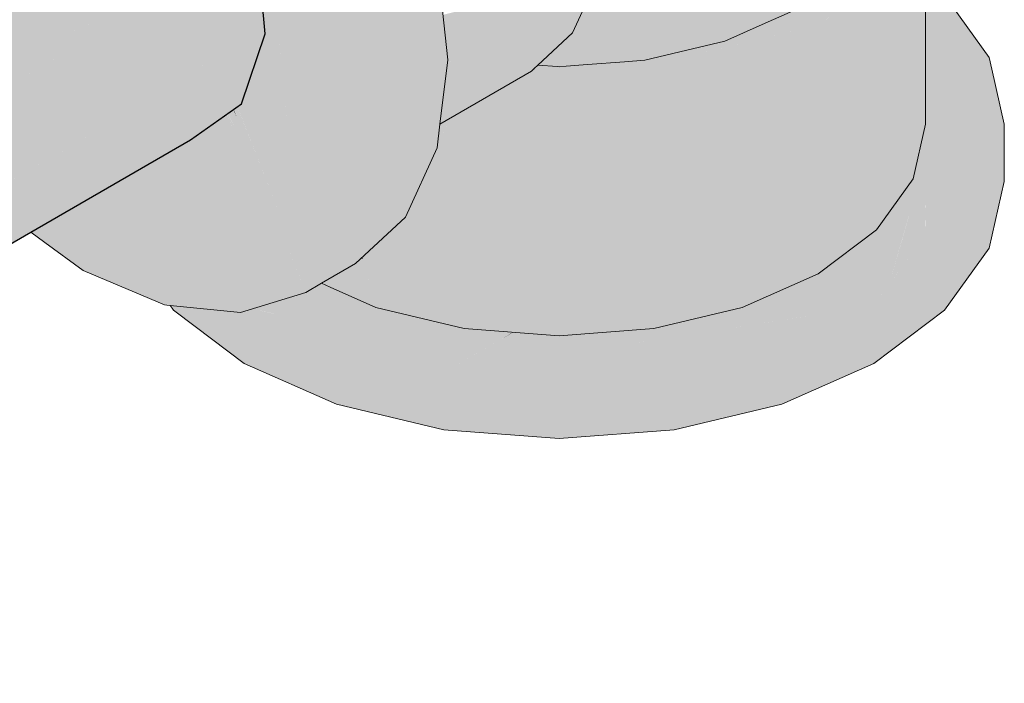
# Model space of a CAD drawing. Header units: millimetres. Extents: x 2 to 902, y -447 to 199.
# Tile 214 of 256: x 37.029 to 37.262, y 95.185 to 95.342. Entities that reach past the tile are written whole.
import ezdxf

# ---------------------------------------------------------------- set-up
doc = ezdxf.new("R2010")
doc.units = ezdxf.units.MM
doc.header["$MEASUREMENT"] = 0
doc.layers.add('AF-Condutos', color=4, linetype='Continuous', lineweight=25)
doc.layers.add('AF-Conexões', color=9, linetype='Continuous', lineweight=18)

msp = doc.modelspace()

# ---------------------------------------------------------------- hatches: boundary and pattern name
at = {"layer": 'AF-Condutos', "linetype": 'Continuous'}
for points in [[(36.83346, 95.23732), (37.08524, 95.36011), (37.07624, 95.38331), (36.83127, 95.24188)], [(36.84195, 95.21965), (37.08524, 95.36011), (36.83539, 95.23826), (36.83346, 95.23732), (36.83376, 95.23669), (36.83925, 95.22527), (36.84107, 95.21914)], [(36.84229, 95.21506), (37.08713, 95.33834), (37.08524, 95.36011), (36.84107, 95.21914)], [(36.84688, 95.19963), (37.08713, 95.33834), (36.84402, 95.21593), (36.84229, 95.21506), (36.84243, 95.21457), (36.84514, 95.20547), (36.84582, 95.19902)], [(37.06951, 95.31329), (37.08157, 95.32178), (37.08713, 95.33834), (37.02031, 95.29976), (36.8486, 95.20062), (36.84582, 95.19902), (36.84612, 95.19624), (36.86223, 95.20483), (37.02874, 95.29361), (36.86223, 95.20483), (36.84844, 95.19748), (36.84612, 95.19624), (36.84616, 95.19585), (36.84637, 95.19394), (36.84816, 95.19517), (36.84637, 95.19394), (36.8471, 95.18708), (36.84713, 95.18672), (36.84718, 95.18713), (36.84713, 95.18672), (36.84716, 95.18645), (36.89418, 95.2147), (36.8471, 95.18641), (36.89828, 95.21596), (37.03053, 95.29231), (36.89828, 95.21596), (36.8471, 95.18641), (36.84705, 95.186), (36.84697, 95.18534), (36.90072, 95.21671), (37.03154, 95.29157), (36.90072, 95.21671), (36.84696, 95.1853), (36.8469, 95.18483), (36.90358, 95.2176), (36.8469, 95.18483), (36.8469, 95.18477), (36.90396, 95.21771), (37.03169, 95.29146)]]:
    msp.add_hatch(color=151, dxfattribs=at).paths.add_polyline_path(points)
at = {"layer": 'AF-Conexões', "linetype": 'Continuous'}
for points in [[(37.00682, 95.46442), (37.02479, 95.46263), (37.02645, 95.4584), (37.05444, 95.43953), (37.05441, 95.43959), (37.05444, 95.43953), (37.07982, 95.42242), (37.05444, 95.43953), (37.02645, 95.4584), (37.05888, 95.42806), (37.02645, 95.4584), (37.03053, 95.44807), (37.02643, 95.45839), (37.03049, 95.44813), (37.04132, 95.4207), (37.04193, 95.41914), (37.04407, 95.41843), (37.03181, 95.44625), (37.03847, 95.43682), (37.03181, 95.44625), (37.04407, 95.41843), (37.04975, 95.41654), (37.05358, 95.41541), (37.04975, 95.41654), (37.04407, 95.41843), (37.05262, 95.4114), (37.06159, 95.40407), (37.05808, 95.40904), (37.06536, 95.41136), (37.05371, 95.41523), (37.06536, 95.41136), (37.06515, 95.4119), (37.06536, 95.41136), (37.08114, 95.40724), (37.06512, 95.41199), (37.08114, 95.40724), (37.08124, 95.40609), (37.08114, 95.40724), (37.06536, 95.41136), (37.06669, 95.40794), (37.06536, 95.41136), (37.05808, 95.40904), (37.06159, 95.40407), (37.07125, 95.39618), (37.07066, 95.3977), (37.07125, 95.39618), (37.06159, 95.40407), (37.05262, 95.4114), (37.06168, 95.40394), (37.07127, 95.39613), (37.08293, 95.38664), (37.08295, 95.38644), (37.0842, 95.37204), (37.08295, 95.38644), (37.08293, 95.38664), (37.07127, 95.39613), (37.07132, 95.39601), (37.07127, 95.39613), (37.06168, 95.40394), (37.07624, 95.38331), (37.08524, 95.36011), (37.08599, 95.35144), (37.08583, 95.35859), (37.08599, 95.35144), (37.08945, 95.34523), (37.0884, 95.35197), (37.08557, 95.3701), (37.0884, 95.35197), (37.08945, 95.34523), (37.08885, 95.3508), (37.08701, 95.36806), (37.08524, 95.38455), (37.083, 95.4055), (37.0813, 95.42142), (37.07981, 95.4225), (37.05364, 95.44159), (37.02876, 95.45973), (37.0813, 95.42142), (37.09456, 95.29746), (37.0963, 95.28121), (37.09645, 95.27974), (37.09747, 95.28069), (37.09805, 95.28123), (37.09601, 95.2983), (37.09678, 95.29874), (37.09601, 95.2983), (37.09805, 95.28123), (37.09747, 95.28069), (37.09645, 95.27974), (37.09816, 95.28038), (37.09889, 95.28201), (37.10989, 95.30631), (37.09889, 95.28201), (37.09816, 95.28038), (37.09645, 95.27974), (37.09672, 95.27722), (37.10045, 95.27937), (37.0995, 95.27979), (37.10045, 95.27937), (37.10851, 95.28402), (37.10856, 95.2882), (37.10139, 95.28432), (37.10856, 95.2882), (37.11074, 95.293), (37.10956, 95.2919), (37.11078, 95.30682), (37.10956, 95.2919), (37.11074, 95.293), (37.11407, 95.30872), (37.11074, 95.293), (37.11601, 95.30464), (37.1146, 95.30903), (37.11854, 95.32543), (37.1146, 95.30903), (37.11601, 95.30464), (37.11669, 95.31024), (37.1253, 95.31521), (37.11669, 95.31024), (37.11601, 95.30464), (37.10856, 95.2882), (37.10851, 95.28402), (37.12035, 95.295), (37.12779, 95.31144), (37.12847, 95.31704), (37.13033, 95.33224), (37.11601, 95.34916), (37.13033, 95.33224), (37.12779, 95.35596), (37.10856, 95.37419), (37.09672, 95.39884), (37.10856, 95.37419), (37.12779, 95.35596), (37.12035, 95.381), (37.10851, 95.40564), (37.09308, 95.42822), (37.06334, 95.44038), (37.04407, 95.45443), (37.02996, 95.46043), (37.03313, 95.46226), (37.02996, 95.46043), (37.04407, 95.45443), (37.06334, 95.44038), (37.09308, 95.42822), (37.07512, 95.44718), (37.05585, 95.46123), (37.04175, 95.46723), (37.03657, 95.46943), (37.0186, 95.47122), (37.00318, 95.46646), (36.9914, 95.45965), (36.97956, 95.44868), (36.97211, 95.43223), (36.96958, 95.41144)], [(37.22453, 95.3532), (37.23002, 95.36086), (37.23235, 95.36413), (37.22509, 95.46099), (37.22492, 95.46086), (37.22453, 95.46057), (37.22453, 95.36499), (37.22453, 95.45854), (37.22453, 95.46057), (37.21797, 95.45563), (37.21282, 95.45335), (37.21301, 95.4519), (37.21282, 95.45335), (37.21274, 95.45332), (37.21291, 95.45182), (37.22301, 95.36614), (37.21519, 95.37202), (37.21558, 95.36841), (37.21519, 95.37202), (37.21206, 95.37437), (37.21206, 95.38063), (37.21206, 95.3901), (37.21054, 95.3889), (37.21019, 95.38596), (37.20803, 95.38119), (37.20958, 95.38098), (37.20803, 95.38119), (37.20675, 95.37837), (37.2094, 95.3795), (37.20922, 95.37799), (37.20906, 95.37664), (37.20922, 95.37799), (37.2094, 95.3795), (37.20675, 95.37837), (37.20835, 95.37717), (37.20675, 95.37837), (37.20464, 95.37373), (37.2042, 95.37331), (37.20447, 95.37335), (37.20873, 95.37392), (37.20871, 95.37376), (37.20873, 95.37392), (37.20447, 95.37335), (37.2042, 95.37331), (37.20429, 95.37296), (37.20726, 95.36183), (37.20429, 95.37296), (37.2042, 95.37331), (37.20464, 95.37373), (37.20675, 95.37837), (37.20803, 95.38119), (37.21019, 95.38596), (37.21054, 95.3889), (37.21206, 95.3901), (37.21206, 95.40144), (37.21206, 95.41278), (37.21206, 95.45302), (37.21122, 95.45264), (37.20782, 95.42703), (37.20824, 95.43021), (37.20661, 95.44926), (37.20757, 95.43161), (37.20661, 95.44926), (37.20596, 95.44911), (37.20661, 95.44926), (37.20653, 95.45057), (37.20585, 95.45027), (37.20578, 95.44906), (37.20585, 95.45027), (37.20153, 95.44836), (37.20148, 95.44834), (37.20162, 95.44807), (37.20148, 95.44834), (37.20157, 95.44806), (37.20507, 95.43684), (37.20504, 95.43638), (37.20186, 95.38205), (37.20504, 95.43638), (37.20507, 95.43684), (37.20148, 95.44834), (37.20006, 95.44771), (37.20464, 95.43773), (37.20006, 95.4477), (37.2, 95.44768), (37.20008, 95.44724), (37.2, 95.44768), (37.19989, 95.44763), (37.19785, 95.44717), (37.19787, 95.44674), (37.19785, 95.44717), (37.19772, 95.44713), (37.19628, 95.44679), (37.19634, 95.44606), (37.19628, 95.44679), (37.19584, 95.44669), (37.19584, 95.44584), (37.19584, 95.38658), (37.20021, 95.36961), (37.2015, 95.36681), (37.20021, 95.36961), (37.19584, 95.38658), (37.19584, 95.44669), (37.195, 95.44648), (37.18663, 95.39352), (37.19177, 95.36176), (37.19584, 95.36555), (37.19177, 95.36176), (37.19584, 95.35433), (37.19916, 95.36164), (37.20654, 95.35586), (37.19916, 95.36164), (37.19584, 95.35433), (37.19177, 95.36176), (37.19156, 95.36308), (37.18663, 95.39352), (37.18084, 95.35688), (37.18663, 95.39352), (37.19458, 95.44386), (37.195, 95.44648), (37.17909, 95.44268), (37.17778, 95.44258), (37.17782, 95.44237), (37.17778, 95.44258), (37.17692, 95.44251), (37.17692, 95.44216), (37.17692, 95.40082), (37.17692, 95.35463), (37.17954, 95.35614), (37.17692, 95.35463), (37.17986, 95.35069), (37.19373, 95.34967), (37.17986, 95.35069), (37.17692, 95.35463), (37.17692, 95.34796), (37.17692, 95.35441), (37.17692, 95.35463), (37.17419, 95.37025), (37.17616, 95.35418), (37.17622, 95.35375), (37.17513, 95.35274), (37.17622, 95.35375), (37.17616, 95.35418), (37.17419, 95.37025), (37.17341, 95.36854), (37.1693, 95.3579), (37.16549, 95.34802), (37.17008, 95.35067), (37.16549, 95.34802), (37.16599, 95.35212), (37.16366, 95.34697), (37.1635, 95.34662), (37.16546, 95.34779), (37.16544, 95.34763), (37.1701, 95.3505), (37.17009, 95.35057), (37.17487, 95.35344), (37.1701, 95.3505), (37.17014, 95.35007), (37.1701, 95.3505), (37.16544, 95.34763), (37.16546, 95.34779), (37.1635, 95.34662), (37.16269, 95.34482), (37.15987, 95.33858), (37.16514, 95.34517), (37.1653, 95.34647), (37.1702, 95.34957), (37.17495, 95.35258), (37.1702, 95.34957), (37.1653, 95.34647), (37.16514, 95.34517), (37.17026, 95.34903), (37.17034, 95.34829), (37.17026, 95.34903), (37.16514, 95.34517), (37.1649, 95.34325), (37.16731, 95.34548), (37.17059, 95.34595), (37.16731, 95.34548), (37.1649, 95.34325), (37.16488, 95.34304), (37.1649, 95.34325), (37.16514, 95.34517), (37.15987, 95.33858), (37.15939, 95.33752), (37.16456, 95.34045), (37.15939, 95.33752), (37.15987, 95.33858), (37.15769, 95.33656), (37.15665, 95.3356), (37.1569, 95.33203), (37.15665, 95.3356), (37.1564, 95.33536), (37.15665, 95.33147), (37.1564, 95.33536), (37.15165, 95.33096), (37.15626, 95.33061), (37.15661, 95.33138), (37.15626, 95.33061), (37.15665, 95.33058), (37.16423, 95.33779), (37.1708, 95.34398), (37.16423, 95.33779), (37.15665, 95.33058), (37.15837, 95.33071), (37.16413, 95.33695), (37.17093, 95.34274), (37.1709, 95.34302), (37.17093, 95.34274), (37.17552, 95.34666), (37.17093, 95.34274), (37.17097, 95.34242), (37.17112, 95.341), (37.17097, 95.34242), (37.17093, 95.34274), (37.16413, 95.33695), (37.16401, 95.33595), (37.16413, 95.33695), (37.15837, 95.33071), (37.16341, 95.33109), (37.17211, 95.33176), (37.17692, 95.33213), (37.19011, 95.34168), (37.17692, 95.33213), (37.18685, 95.33449), (37.19584, 95.33664), (37.20608, 95.35209), (37.19584, 95.33664), (37.20468, 95.34056), (37.21206, 95.34384), (37.21774, 95.3481)], [(37.24336, 95.35083), (37.24336, 95.34798), (37.24336, 95.34637), (37.24336, 95.34594), (37.24336, 95.32918), (37.24336, 95.32777), (37.24336, 95.3241), (37.246, 95.32865), (37.24629, 95.32988), (37.246, 95.32865), (37.24336, 95.3241), (37.24336, 95.31703), (37.24521, 95.32517), (37.24336, 95.31703), (37.24127, 95.30786), (37.24041, 95.30408), (37.23994, 95.30343), (37.23174, 95.292), (37.24041, 95.30408), (37.24336, 95.31703), (37.24336, 95.35083), (37.24336, 95.35371), (37.24336, 95.37583), (37.2425, 95.35491), (37.24236, 95.35158), (37.2425, 95.35491), (37.24156, 95.35621), (37.24041, 95.35782), (37.24041, 95.35305), (37.2393, 95.35388), (37.24041, 95.35305), (37.24041, 95.35782), (37.24156, 95.35621), (37.2425, 95.35491), (37.24336, 95.37583), (37.24041, 95.3888), (37.23859, 95.39133), (37.23779, 95.38784), (37.23859, 95.39133), (37.23503, 95.39628), (37.23503, 95.39377), (37.23503, 95.38643), (37.23503, 95.37583), (37.23433, 95.37275), (37.23235, 95.36413), (37.23174, 95.36327), (37.23174, 95.36144), (37.23174, 95.35957), (37.23503, 95.35745), (37.23503, 95.35823), (37.23503, 95.35745), (37.23174, 95.35957), (37.23174, 95.3508), (37.23503, 95.35709), (37.23174, 95.3508), (37.23503, 95.3554), (37.23582, 95.3565), (37.23503, 95.36508), (37.23503, 95.36736), (37.23481, 95.36755), (37.23503, 95.36736), (37.23503, 95.36787), (37.23503, 95.37161), (37.23503, 95.37268), (37.23503, 95.37161), (37.23503, 95.36787), (37.23503, 95.36736), (37.23627, 95.3696), (37.23503, 95.36736), (37.23503, 95.36508), (37.23582, 95.3565), (37.24041, 95.36288), (37.23825, 95.37235), (37.23625, 95.38112), (37.24041, 95.36288), (37.23988, 95.35855), (37.24041, 95.36288), (37.23859, 95.36035), (37.23582, 95.3565), (37.23174, 95.3508), (37.21797, 95.34043), (37.15664, 95.32577), (37.14686, 95.32651), (37.15183, 95.32613), (37.15664, 95.32577), (37.17191, 95.32942), (37.17006, 95.32956), (37.16899, 95.32964), (37.16711, 95.32978), (37.16899, 95.32964), (37.17006, 95.32956), (37.17191, 95.32942), (37.18619, 95.33283), (37.17996, 95.33236), (37.18619, 95.33283), (37.18851, 95.33339), (37.21797, 95.34043), (37.20022, 95.33769), (37.20482, 95.3384), (37.21797, 95.34043), (37.22087, 95.34262), (37.23174, 95.3508), (37.20657, 95.3392), (37.23174, 95.3508), (37.22311, 95.34874), (37.21648, 95.34715), (37.21206, 95.34384), (37.20558, 95.33897), (37.21206, 95.34384), (37.19712, 95.33721), (37.19584, 95.33664), (37.19118, 95.33553), (37.17692, 95.33213), (37.15665, 95.33058), (37.15632, 95.3306), (37.15554, 95.33049), (37.15632, 95.3306), (37.15626, 95.33061), (37.15504, 95.3307), (37.1543, 95.33076), (37.15165, 95.33096), (37.15136, 95.33069), (37.15076, 95.33013), (37.15064, 95.33002), (37.1519, 95.33021), (37.15107, 95.33009), (37.15066, 95.32985), (37.15107, 95.33009), (37.15036, 95.32976), (37.15055, 95.32979), (37.15036, 95.32976), (37.15012, 95.32954), (37.14511, 95.32665), (37.1342, 95.32034), (37.1342, 95.31476), (37.1342, 95.32034), (37.13063, 95.31828), (37.12647, 95.3076), (37.11329, 95.27368), (37.10178, 95.27878), (37.10045, 95.27937), (37.10024, 95.27925), (37.10116, 95.27859), (37.10534, 95.27558), (37.12065, 95.26971), (37.13257, 95.26514), (37.12258, 95.26956), (37.13257, 95.26514), (37.12065, 95.26971), (37.10534, 95.27558), (37.12023, 95.26974), (37.10534, 95.27558), (37.11266, 95.27032), (37.13207, 95.2651), (37.11266, 95.27032), (37.10534, 95.27558), (37.10116, 95.27859), (37.10024, 95.27925), (37.09883, 95.27844), (37.09724, 95.27752), (37.09749, 95.27746), (37.09456, 95.27816), (37.09672, 95.27722), (37.09649, 95.27715), (37.10899, 95.2706), (37.09639, 95.27711), (37.08513, 95.27364), (37.10763, 95.2707), (37.12108, 95.26426), (37.13722, 95.26308), (37.12108, 95.26426), (37.10763, 95.2707), (37.08953, 95.27307), (37.08918, 95.27287), (37.08953, 95.27307), (37.08513, 95.27364), (37.08443, 95.27342), (37.0842, 95.27335), (37.08834, 95.27238), (37.08942, 95.27209), (37.08802, 95.27219), (37.08758, 95.27223), (37.08792, 95.27214), (37.11918, 95.26411), (37.08758, 95.27223), (37.11327, 95.26367), (37.12938, 95.2583), (37.13747, 95.26297), (37.14174, 95.26583), (37.13037, 95.26897), (37.14174, 95.26583), (37.13747, 95.26297), (37.14184, 95.26584), (37.14297, 95.26658), (37.14505, 95.26785), (37.13669, 95.26849), (37.1342, 95.26868), (37.15664, 95.26697), (37.17909, 95.32748), (37.2, 95.33248), (37.17909, 95.32748), (37.15664, 95.26697), (37.17909, 95.26868), (37.17592, 95.26844), (37.1646, 95.26757), (37.15664, 95.26697), (37.16103, 95.26663), (37.16594, 95.26626), (37.16712, 95.26617), (37.16825, 95.26608), (37.16712, 95.26617), (37.16594, 95.26626), (37.16103, 95.26663), (37.15664, 95.26697), (37.15589, 95.26703), (37.15543, 95.26688), (37.1558, 95.26703), (37.15157, 95.26735), (37.15138, 95.26737), (37.15008, 95.26747), (37.14924, 95.2664), (37.15008, 95.26747), (37.14969, 95.2675), (37.14755, 95.26766), (37.14736, 95.26626), (37.14755, 95.26766), (37.14721, 95.26769), (37.1444, 95.26604), (37.14721, 95.26769), (37.14583, 95.26779), (37.14254, 95.26589), (37.12938, 95.2583), (37.14728, 95.26106), (37.17594, 95.2655), (37.1845, 95.26682), (37.20188, 95.26951), (37.19069, 95.26956), (37.20188, 95.26951), (37.20148, 95.27038), (37.2, 95.27368), (37.20148, 95.27038), (37.20188, 95.26951), (37.20321, 95.27051), (37.20188, 95.26951), (37.21337, 95.27129), (37.21087, 95.27628), (37.21797, 95.28163), (37.21087, 95.27628), (37.21771, 95.27792), (37.21087, 95.27628), (37.21337, 95.27129), (37.2173, 95.27189), (37.22244, 95.27905), (37.22894, 95.28061), (37.22724, 95.28573), (37.22894, 95.28061), (37.23137, 95.28119), (37.23159, 95.28766), (37.23137, 95.28119), (37.23342, 95.28168), (37.23577, 95.28951), (37.23791, 95.29665), (37.23874, 95.29728), (37.23888, 95.29738), (37.23874, 95.29728), (37.23791, 95.29665), (37.23577, 95.28951), (37.23342, 95.28168), (37.23137, 95.28119), (37.22894, 95.28061), (37.22244, 95.27905), (37.2173, 95.27189), (37.23113, 95.27403), (37.23385, 95.28178), (37.23672, 95.28993), (37.23803, 95.29365), (37.23672, 95.28993), (37.23385, 95.28178), (37.23113, 95.27403), (37.23469, 95.279), (37.23527, 95.28212), (37.23469, 95.279), (37.23541, 95.28215), (37.23723, 95.29016), (37.23541, 95.28215), (37.23469, 95.279), (37.2355, 95.28218), (37.23758, 95.29031), (37.23951, 95.29786), (37.23758, 95.29031), (37.2355, 95.28218), (37.23469, 95.279), (37.23561, 95.2822), (37.23801, 95.2905), (37.2403, 95.29845), (37.24294, 95.30761), (37.2403, 95.29845), (37.23804, 95.29051), (37.23562, 95.28221), (37.23469, 95.279), (37.23727, 95.2826), (37.24336, 95.29108), (37.24275, 95.2926), (37.24036, 95.2985), (37.24275, 95.2926), (37.24336, 95.29108), (37.24333, 95.29285), (37.24319, 95.30063), (37.24336, 95.29287), (37.24336, 95.29108), (37.24523, 95.29369), (37.24336, 95.30075), (37.24306, 95.30778), (37.24336, 95.30075), (37.24523, 95.29369), (37.25845, 95.31212), (37.24336, 95.30819), (37.24336, 95.30879), (37.24336, 95.30819), (37.24399, 95.30907), (37.24336, 95.30819), (37.25845, 95.31212), (37.26197, 95.31704), (37.25902, 95.33), (37.25839, 95.33278), (37.2497, 95.34487), (37.24786, 95.34744), (37.24622, 95.34867)], [(37.08157, 95.32178), (37.08124, 95.32155), (37.08058, 95.32108), (37.08099, 95.32005), (37.09092, 95.29485), (37.0963, 95.28121), (37.09123, 95.32858), (37.08996, 95.32769), (37.08817, 95.32643), (37.08996, 95.32769), (37.09123, 95.32858), (37.08945, 95.34523), (37.08599, 95.35144), (37.08606, 95.3507), (37.08608, 95.35047), (37.08713, 95.33834)], [(37.15076, 95.33013), (37.15165, 95.33096), (37.15987, 95.33858), (37.14725, 95.33129), (37.15987, 95.33858), (37.16366, 95.34697), (37.16599, 95.35212), (37.1317, 95.34349), (37.12919, 95.34286), (37.13021, 95.33332), (37.13022, 95.3332), (37.13029, 95.33258), (37.13037, 95.33258), (37.13044, 95.3332), (37.13037, 95.33258), (37.13033, 95.33224), (37.13023, 95.33147), (37.1304, 95.33157), (37.13193, 95.33246), (37.13023, 95.33147), (37.1302, 95.33119), (37.13013, 95.33063), (37.13303, 95.33237), (37.13423, 95.33228), (37.13193, 95.32869), (37.13771, 95.33202), (37.13776, 95.33201), (37.13771, 95.33202), (37.13193, 95.32869), (37.13211, 95.32875), (37.14069, 95.33179), (37.13193, 95.32869), (37.14439, 95.32964), (37.13193, 95.32869), (37.13423, 95.33228), (37.13303, 95.33237), (37.13013, 95.33063), (37.13008, 95.33021), (37.12987, 95.32853), (37.1298, 95.32793), (37.12966, 95.32676), (37.12892, 95.32071), (37.1287, 95.31895), (37.12847, 95.31704), (37.15012, 95.32954)], [(37.13037, 95.33258), (37.13029, 95.33252), (37.13033, 95.33224)], [(37.15107, 95.33009), (37.15064, 95.33002), (37.15036, 95.32976)], [(37.03169, 95.29146), (37.03503, 95.28903), (37.04407, 95.28243), (37.06334, 95.27424), (37.0639, 95.27418), (37.06316, 95.27474), (37.05785, 95.27874), (37.05337, 95.28212), (37.05785, 95.27874), (37.06316, 95.27474), (37.0639, 95.27418), (37.06466, 95.27411), (37.06216, 95.27758), (37.06634, 95.27646), (37.0813, 95.27246), (37.06703, 95.27853), (37.05905, 95.28192), (37.06703, 95.27853), (37.06781, 95.28083), (37.06703, 95.27853), (37.0813, 95.27246), (37.09672, 95.27722), (37.06908, 95.28463), (37.09235, 95.27839), (37.09141, 95.28923), (37.09672, 95.27722), (37.09122, 95.29141), (37.09495, 95.2818), (37.09672, 95.27722), (37.0963, 95.28121), (37.09092, 95.29485), (37.091, 95.29388), (37.09092, 95.29485), (37.08098, 95.32004), (37.08057, 95.32108), (37.07989, 95.3206), (37.08058, 95.31883), (37.0803, 95.31953), (37.07988, 95.32059), (37.0797, 95.32046), (37.08011, 95.31941), (37.08047, 95.31851), (37.09124, 95.29115), (37.09138, 95.28957), (37.09124, 95.29115), (37.08047, 95.31851), (37.08007, 95.31939), (37.07962, 95.32041), (37.0784, 95.31955), (37.07879, 95.31865), (37.07976, 95.3164), (37.07876, 95.31864), (37.07837, 95.31953), (37.07808, 95.31933), (37.07846, 95.31846), (37.0796, 95.31591), (37.07845, 95.31845), (37.07806, 95.31931), (37.06951, 95.31329), (37.06106, 95.30735), (37.06951, 95.31329), (37.0518, 95.30307), (37.05214, 95.30107), (37.0518, 95.30307), (37.05173, 95.30303), (37.05134, 95.3028), (37.05208, 95.30103), (37.05134, 95.3028), (37.05126, 95.30276), (37.05175, 95.3008), (37.05168, 95.30075), (37.05425, 95.2886), (37.04658, 95.28722), (37.05425, 95.2886), (37.05168, 95.30075), (37.05175, 95.3008), (37.05126, 95.30276), (37.05118, 95.30271), (37.05162, 95.3007), (37.05118, 95.30271), (37.04619, 95.29983), (37.0476, 95.29787), (37.04619, 95.29983), (37.03546, 95.29364), (37.03989, 95.29245), (37.03976, 95.29236), (37.03779, 95.29097), (37.03653, 95.29008), (37.03779, 95.29097), (37.03976, 95.29236), (37.03989, 95.29245), (37.03951, 95.29255), (37.03546, 95.29364), (37.03379, 95.29267)], [(37.08047, 95.31851), (37.0797, 95.32046), (37.07962, 95.32041)], [(37.11329, 95.27941), (37.11329, 95.27368), (37.12227, 95.29678), (37.12647, 95.3076), (37.12771, 95.31077), (37.12905, 95.31423), (37.13063, 95.31828), (37.12847, 95.31704), (37.12812, 95.31419), (37.12779, 95.31144), (37.12624, 95.30803), (37.12606, 95.30762), (37.12574, 95.30692), (37.12107, 95.29659), (37.12035, 95.295), (37.11329, 95.28846)], [(37.26197, 95.30344), (37.26197, 95.31704), (37.23113, 95.27403), (37.12938, 95.2583), (37.0842, 95.27335), (37.0839, 95.27326), (37.08217, 95.27273), (37.10398, 95.26437), (37.08217, 95.27273), (37.08217, 95.26043), (37.10398, 95.25078), (37.12938, 95.2447), (37.15664, 95.24263), (37.15664, 95.25623), (37.20931, 95.26437), (37.15664, 95.25623), (37.18391, 95.2583), (37.15664, 95.25623), (37.15664, 95.24263), (37.18391, 95.2447), (37.20931, 95.25077), (37.23113, 95.26043), (37.24786, 95.28663), (37.25839, 95.30129), (37.24786, 95.28663), (37.23113, 95.26043), (37.24786, 95.27303), (37.25839, 95.28769)], [(37.09672, 95.27722), (37.09141, 95.28923), (37.09235, 95.27839)], [(37.11329, 95.27368), (37.11329, 95.28846), (37.11011, 95.28551)], [(37.1025, 95.27846), (37.11329, 95.27368), (37.11024, 95.28502), (37.1099, 95.28532), (37.10851, 95.28402), (37.1068, 95.28244), (37.10851, 95.28402), (37.10649, 95.28286), (37.10045, 95.27937)], [(37.11024, 95.28502), (37.11011, 95.28551), (37.1099, 95.28532)], [(37.0813, 95.27246), (37.06216, 95.27758), (37.06466, 95.27411)], [(37.09655, 95.27712), (37.09649, 95.27715), (37.09639, 95.27711)], [(37.09647, 95.27707), (37.09655, 95.27712), (37.09639, 95.27711)], [(37.10899, 95.2706), (37.09655, 95.27712), (37.09647, 95.27707)], [(37.06489, 95.27409), (37.06466, 95.27411), (37.0651, 95.27349), (37.06543, 95.27303), (37.07059, 95.26915), (37.08217, 95.26043), (37.07094, 95.26926), (37.08217, 95.26043), (37.08217, 95.26623), (37.07565, 95.27071), (37.07332, 95.26999), (37.07565, 95.27071), (37.0813, 95.27246), (37.07173, 95.27341), (37.06609, 95.27307), (37.07173, 95.27341), (37.06604, 95.27397), (37.06543, 95.27403), (37.06489, 95.27409), (37.06543, 95.27335)], [(37.07565, 95.27071), (37.08217, 95.26623), (37.08217, 95.27237), (37.08217, 95.27273), (37.0813, 95.27246)], [(37.0883, 95.27236), (37.0842, 95.27335), (37.08758, 95.27223), (37.08802, 95.27219), (37.08942, 95.27209)], [(37.1454, 95.26782), (37.14505, 95.26785), (37.14297, 95.26658), (37.14184, 95.26584), (37.13747, 95.26297), (37.14221, 95.26587), (37.13747, 95.26297), (37.14254, 95.26589), (37.14326, 95.26651), (37.14254, 95.26589), (37.1435, 95.26645), (37.1457, 95.2678)], [(37.1435, 95.26645), (37.14583, 95.26779), (37.1457, 95.2678)]]:
    msp.add_hatch(color=161, dxfattribs=at).paths.add_polyline_path(points)

# ---------------------------------------------------------------- linework, layer by layer
at = {"layer": 'AF-Condutos'}
for p, q in [((37.08713, 95.33834), (37.08524, 95.36011)), ((37.08157, 95.32178), (37.08713, 95.33834)), ((37.06951, 95.31329), (37.08157, 95.32178)), ((37.03169, 95.29146), (37.06951, 95.31329)), ((36.90396, 95.21771), (37.03169, 95.29146))]:
    msp.add_line(p, q, dxfattribs=at)
at = {"layer": 'AF-Conexões'}
for p, q in [((37.13033, 95.33224), (37.12779, 95.35596)), ((37.24336, 95.31703), (37.24336, 95.35083)), ((37.15987, 95.33858), (37.16366, 95.34697)), ((37.20468, 95.34056), (37.21206, 95.34384)), ((37.25839, 95.33278), (37.2497, 95.34487)), ((37.19584, 95.33664), (37.20468, 95.34056)), ((37.15165, 95.33096), (37.15987, 95.33858)), ((37.18685, 95.33449), (37.19584, 95.33664)), ((37.17692, 95.33213), (37.18685, 95.33449)), ((37.12847, 95.31704), (37.13033, 95.33224)), ((37.17211, 95.33176), (37.17692, 95.33213)), ((37.25902, 95.33), (37.25839, 95.33278)), ((37.12847, 95.31704), (37.15012, 95.32954)), ((37.15012, 95.32954), (37.15076, 95.33013)), ((37.15076, 95.33013), (37.15165, 95.33096)), ((37.15165, 95.33096), (37.15626, 95.33061)), ((37.15626, 95.33061), (37.15665, 95.33058)), ((37.15665, 95.33058), (37.15837, 95.33071)), ((37.15837, 95.33071), (37.16341, 95.33109)), ((37.16341, 95.33109), (37.17211, 95.33176)), ((37.26197, 95.31704), (37.25902, 95.33)), ((37.12779, 95.31144), (37.12847, 95.31704)), ((37.24041, 95.30408), (37.24336, 95.31703)), ((37.26197, 95.30344), (37.26197, 95.31704)), ((37.12035, 95.295), (37.12779, 95.31144)), ((37.23174, 95.292), (37.24041, 95.30408)), ((37.25839, 95.28769), (37.26197, 95.30344)), ((37.10851, 95.28402), (37.12035, 95.295)), ((37.03169, 95.29146), (37.03503, 95.28903)), ((37.21797, 95.28163), (37.23174, 95.292)), ((37.03503, 95.28903), (37.04407, 95.28243)), ((37.24786, 95.27303), (37.25839, 95.28769)), ((37.10045, 95.27937), (37.10851, 95.28402)), ((37.04407, 95.28243), (37.06334, 95.27424)), ((37.2, 95.27368), (37.21797, 95.28163)), ((37.09672, 95.27722), (37.10045, 95.27937)), ((37.10045, 95.27937), (37.1025, 95.27846)), ((37.1025, 95.27846), (37.11329, 95.27368)), ((37.0813, 95.27246), (37.09672, 95.27722)), ((37.06334, 95.27424), (37.0639, 95.27418)), ((37.0639, 95.27418), (37.06466, 95.27411)), ((37.06466, 95.27411), (37.0813, 95.27246)), ((37.06466, 95.27411), (37.0651, 95.27349)), ((37.11329, 95.27368), (37.1342, 95.26868)), ((37.17909, 95.26868), (37.2, 95.27368)), ((37.0651, 95.27349), (37.06543, 95.27303)), ((37.06543, 95.27303), (37.07059, 95.26915)), ((37.23113, 95.26043), (37.24786, 95.27303)), ((37.07059, 95.26915), (37.08217, 95.26043)), ((37.1342, 95.26868), (37.15664, 95.26697)), ((37.15664, 95.26697), (37.17909, 95.26868)), ((37.08217, 95.26043), (37.10398, 95.25078)), ((37.20931, 95.25077), (37.23113, 95.26043)), ((37.10398, 95.25078), (37.12938, 95.2447)), ((37.18391, 95.2447), (37.20931, 95.25077)), ((37.12938, 95.2447), (37.15664, 95.24263)), ((37.15664, 95.24263), (37.18391, 95.2447))]:
    msp.add_line(p, q, dxfattribs=at)

doc.saveas('drawing.dxf')
